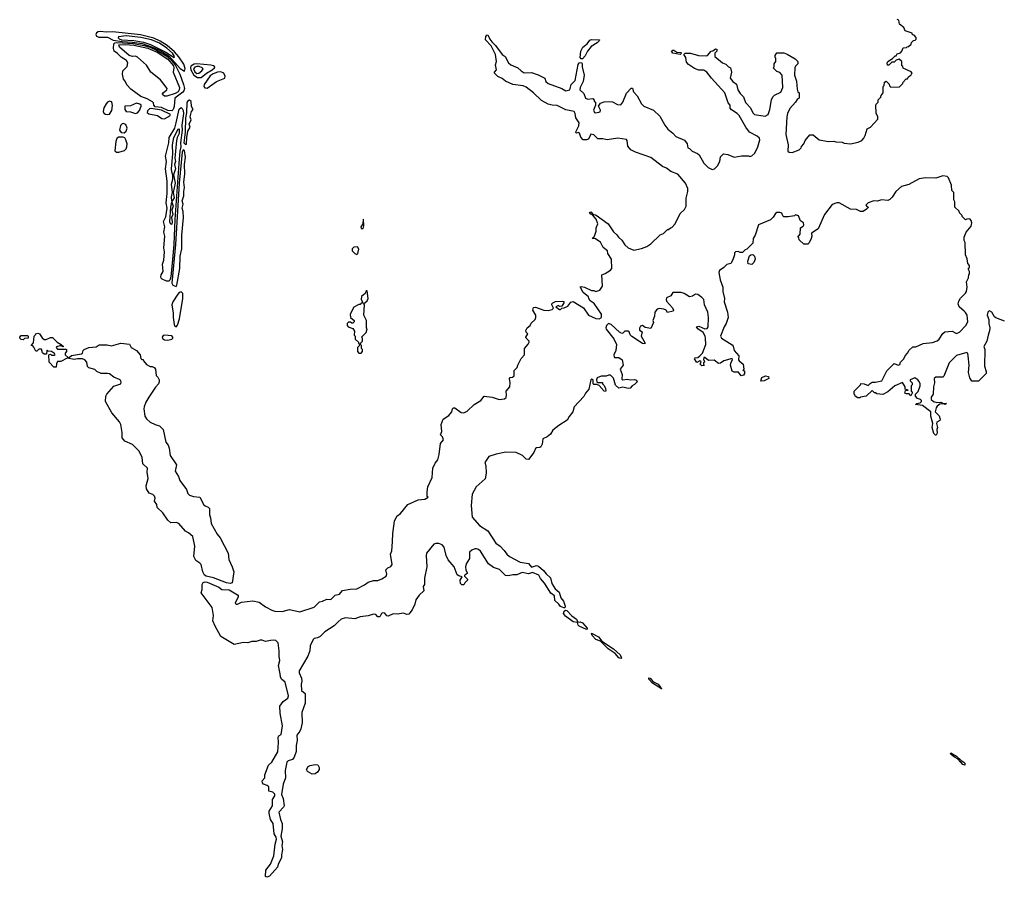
# Model space of a CAD drawing. Extents: x 2789571 to 2951634, y 860514 to 1033803.
# Tile 22 of 102: x 2823310 to 2832785, y 1016568 to 1024818. Entities that reach past the tile are written whole.
import ezdxf

# ---------------------------------------------------------------- set-up
doc = ezdxf.new("R2010")
doc.units = 0

msp = doc.modelspace()

# ---------------------------------------------------------------- linework, layer by layer
at = {"layer": '0CON05XD'}
for points in [[(2826897.3, 1019795), (2826900, 1019875), (2826917.1, 1019995), (2826939.4, 1020040.6), (2826975, 1020068), (2827045, 1020154.2), (2827145, 1020198.8), (2827210, 1020205), (2827240, 1020225), (2827232.5, 1020232.5), (2827230, 1020275), (2827236.2, 1020325), (2827280, 1020415), (2827287, 1020503), (2827308.9, 1020551.1), (2827333.8, 1020585), (2827346, 1020635), (2827358.3, 1020741.7), (2827387.5, 1020775), (2827380, 1020805), (2827360, 1020825), (2827373, 1020857), (2827367.5, 1020925), (2827384.2, 1020975.8), (2827439.5, 1021010.5), (2827467.5, 1021045), (2827476.7, 1021075), (2827485, 1021083.3), (2827497.5, 1021085), (2827558.3, 1021038.3), (2827585, 1021036), (2827615, 1021052.5), (2827683.2, 1021116.8), (2827746.7, 1021155), (2827780, 1021195), (2827856.2, 1021186.2), (2827925, 1021164), (2827975, 1021172.5), (2827990, 1021185), (2827996.2, 1021205), (2827990, 1021245), (2828027.5, 1021285), (2828030, 1021325), (2828022.5, 1021365), (2828030, 1021375), (2828051.7, 1021378.3), (2828068.3, 1021391.7), (2828070, 1021445), (2828098.3, 1021471.7), (2828103.3, 1021495), (2828135, 1021557.5), (2828167, 1021593), (2828167.5, 1021655), (2828203.6, 1021696.4), (2828212.5, 1021715), (2828212.5, 1021725), (2828183, 1021753), (2828180, 1021765), (2828200, 1021795), (2828183.9, 1021813.9), (2828181.7, 1021828.3), (2828195, 1021852.5), (2828222.5, 1021875), (2828230.7, 1021899.3), (2828270, 1021935), (2828277.5, 1021955), (2828277.5, 1021975), (2828248.8, 1022025), (2828255, 1022050), (2828275, 1022054), (2828355, 1022022.5), (2828395, 1022020), (2828435, 1022030), (2828448.3, 1022041.7), (2828430, 1022075), (2828430, 1022085), (2828440, 1022095), (2828465, 1022107.5), (2828535, 1022110), (2828546.2, 1022106.2), (2828546.7, 1022095), (2828528.3, 1022061.7), (2828505, 1022060), (2828495, 1022070), (2828470, 1022055), (2828505, 1022030), (2828515, 1022030), (2828528.3, 1022041.7), (2828550, 1022045), (2828585, 1022062), (2828615, 1022101.2), (2828635, 1022106), (2828736.5, 1022046.5), (2828785, 1021975.8), (2828855, 1021944.6), (2828885, 1021941.4), (2828907.5, 1021955), (2828910, 1021985), (2828837, 1022087), (2828801.2, 1022115), (2828786.7, 1022135), (2828782.5, 1022152.5), (2828733, 1022193), (2828702.5, 1022247.5), (2828715, 1022252.5), (2828745, 1022246), (2828813.6, 1022213.6), (2828835, 1022212.5), (2828853.6, 1022203.6), (2828893.3, 1022215), (2828920, 1022255), (2828912.5, 1022365), (2828945, 1022377.5), (2828995, 1022408.8), (2829010, 1022425), (2829004.2, 1022515), (2828970.5, 1022570.5), (2828966.1, 1022596.1), (2828925, 1022627.5), (2828898, 1022678), (2828845, 1022712.5), (2828820, 1022715), (2828842.5, 1022735), (2828857.5, 1022785), (2828857.5, 1022815), (2828873.8, 1022855), (2828858.8, 1022898.8), (2828822.5, 1022942.5), (2828805, 1022947.5), (2828792.5, 1022965), (2828805, 1022970), (2828827, 1022947), (2828858.3, 1022938.3), (2828972, 1022855), (2829025, 1022776), (2829057.9, 1022747.9), (2829074, 1022725), (2829105.9, 1022695.9), (2829135, 1022653.3), (2829165, 1022622.5), (2829221.7, 1022601.7), (2829295, 1022616.7), (2829345, 1022637.5), (2829385, 1022662.5), (2829475, 1022750), (2829505, 1022760), (2829545, 1022800), (2829555, 1022800), (2829573, 1022817), (2829585, 1022820), (2829617.5, 1022855), (2829667.5, 1022955), (2829706.4, 1022993.6), (2829722.5, 1023025), (2829723, 1023103), (2829740, 1023165), (2829738.8, 1023195), (2829718, 1023245), (2829645, 1023331.2), (2829577, 1023357), (2829535, 1023390.8), (2829495, 1023405.7), (2829385, 1023493.8), (2829235, 1023542.5), (2829190, 1023565), (2829163, 1023603), (2829157.5, 1023655), (2829150, 1023665), (2829065, 1023678.8), (2828965, 1023663.8), (2828920.9, 1023670.9), (2828872.7, 1023672.7), (2828835, 1023709.4), (2828805, 1023715.8), (2828785, 1023670), (2828765, 1023662.5), (2828733, 1023663), (2828709.3, 1023689.3), (2828698.3, 1023728.3), (2828685, 1023732.5), (2828668.3, 1023728.3), (2828663.3, 1023733.3), (2828663.8, 1023745), (2828691.7, 1023798.3), (2828694, 1023825), (2828663.2, 1023873.2), (2828655.8, 1023915), (2828645, 1023936.2), (2828565, 1023951.4), (2828482.7, 1023992.7), (2828435, 1023995.7), (2828395.7, 1024005.7), (2828330.9, 1024040.9), (2828256, 1024115), (2828185, 1024169.2), (2828155, 1024180.8), (2828055.9, 1024195.9), (2827985.8, 1024225.8), (2827953.6, 1024253.6), (2827910.7, 1024270.7), (2827880, 1024305), (2827880, 1024315), (2827897.5, 1024335), (2827887.5, 1024385), (2827897.5, 1024415), (2827890, 1024485), (2827845.8, 1024565.8), (2827792, 1024625), (2827794.4, 1024655.6), (2827805, 1024671.2), (2827815, 1024673.3), (2827835, 1024630), (2827854.3, 1024604.3), (2827890.3, 1024570.3), (2827954.4, 1024484.4), (2827981.4, 1024465), (2828015, 1024402), (2828035, 1024384.4), (2828105, 1024354.4), (2828136.2, 1024325), (2828165, 1024308.8), (2828235, 1024311.2), (2828299.1, 1024289.1), (2828363.3, 1024255), (2828374.2, 1024225), (2828395, 1024204.2), (2828526.9, 1024156.9), (2828565, 1024133.8), (2828603.3, 1024145), (2828615.8, 1024194.2), (2828655, 1024233.3), (2828683, 1024387), (2828695, 1024402.5), (2828715, 1024407.5), (2828723.3, 1024395), (2828723.9, 1024363.9), (2828741.9, 1024285), (2828731.1, 1024225), (2828702.5, 1024165), (2828702, 1024145), (2828738.6, 1024108.6), (2828755, 1024062), (2828775.9, 1024054.1), (2828825, 1024060), (2828840, 1024045), (2828840, 1024035), (2828850, 1024025), (2828850, 1023995), (2828832.7, 1023947.3), (2828841.2, 1023925), (2828855, 1023922.5), (2828895, 1023932.5), (2828899.3, 1023949.3), (2828880, 1023985), (2828900, 1024015), (2828935, 1024027.5), (2828985, 1024032.5), (2829015, 1024027.5), (2829063.6, 1024003.6), (2829095, 1024000), (2829113.3, 1024025), (2829149.3, 1024110.7), (2829195, 1024160), (2829208.3, 1024158.3), (2829217.5, 1024125), (2829252.5, 1024085), (2829295, 1024007.5), (2829315, 1023987.5), (2829409.3, 1023949.3), (2829469.3, 1023889.3), (2829517.5, 1023805), (2829547.5, 1023765), (2829595, 1023727.5), (2829623.9, 1023693.9), (2829709.3, 1023659.3), (2829732.5, 1023625), (2829740, 1023585), (2829755, 1023580), (2829780, 1023555), (2829832.5, 1023532.5), (2829849.3, 1023519.3), (2829895, 1023437.5), (2829935, 1023396.7), (2829975, 1023377.5), (2829995, 1023382.5), (2830025, 1023412.5), (2830048.8, 1023455), (2830055, 1023500), (2830083, 1023527), (2830125, 1023522.5), (2830185, 1023497.5), (2830255, 1023510), (2830325, 1023507.5), (2830335, 1023502.5), (2830355, 1023510), (2830386.1, 1023533.9), (2830412.5, 1023595), (2830431.7, 1023661.7), (2830428.3, 1023678.3), (2830408.3, 1023698.3), (2830332.5, 1023735), (2830296.7, 1023785), (2830235, 1023896.7), (2830215.8, 1023915.8), (2830160.7, 1023950.7), (2830148.3, 1023968.3), (2830146.7, 1023995), (2830128.3, 1024018.3), (2830096.7, 1024115), (2829967.5, 1024255), (2829922.5, 1024315), (2829895, 1024332.5), (2829845, 1024332.5), (2829805, 1024350), (2829747, 1024387), (2829728.3, 1024408.3), (2829720, 1024455), (2829700, 1024485), (2829713, 1024497), (2829765, 1024497.5), (2829843.6, 1024473.6), (2829915, 1024470), (2829930, 1024475), (2829963, 1024517), (2829981.7, 1024518.3), (2830005, 1024537.5), (2830020, 1024535), (2830020, 1024515), (2830000, 1024495), (2830000, 1024465), (2830075, 1024402.5), (2830105, 1024390), (2830130, 1024365), (2830150, 1024355), (2830160, 1024315), (2830147.5, 1024255), (2830172, 1024225), (2830208.7, 1024198.7), (2830221.8, 1024145), (2830245, 1024108), (2830276.7, 1024075), (2830295, 1024022), (2830341.7, 1023971.7), (2830365, 1023923.3), (2830382.5, 1023905), (2830485, 1023890), (2830512.5, 1023905), (2830530, 1023955), (2830543.6, 1024046.4), (2830557.5, 1024075), (2830575, 1024092.5), (2830635, 1024122.5), (2830653, 1024167), (2830647.5, 1024285), (2830625, 1024310), (2830595, 1024320), (2830560, 1024355), (2830570, 1024365), (2830570, 1024395), (2830587.5, 1024415), (2830587.5, 1024447.5), (2830580, 1024455), (2830580, 1024475), (2830595, 1024500), (2830665, 1024500), (2830695, 1024487.5), (2830773, 1024443), (2830797.5, 1024415), (2830797, 1024393), (2830775, 1024370), (2830770, 1024355), (2830767.5, 1024285), (2830786.4, 1024226.4), (2830790.7, 1024150.7), (2830800, 1024125), (2830810, 1024115), (2830812.5, 1024095), (2830810, 1024065), (2830790.7, 1024049.3), (2830776.4, 1024023.6), (2830722.5, 1023965), (2830700, 1023915), (2830693.3, 1023885), (2830683.3, 1023715), (2830706.7, 1023615), (2830702.5, 1023555), (2830715, 1023543.3), (2830745, 1023540), (2830810, 1023565), (2830830, 1023585), (2830835, 1023600), (2830857.5, 1023625), (2830870, 1023655), (2830915, 1023710), (2830945, 1023710), (2831003, 1023663), (2831095, 1023647.5), (2831145, 1023650), (2831165, 1023642.5), (2831225, 1023640), (2831245, 1023630), (2831305, 1023623.3), (2831379.3, 1023640.7), (2831413, 1023657), (2831435, 1023680), (2831447.5, 1023705), (2831465, 1023770), (2831496.4, 1023783.6), (2831567, 1023863), (2831567, 1023887), (2831552.5, 1023915), (2831550, 1023995), (2831553, 1024007), (2831570, 1024025), (2831573, 1024047), (2831598.3, 1024071.7), (2831601.7, 1024088.3), (2831620, 1024115), (2831620, 1024175), (2831630, 1024185), (2831631.7, 1024218.3), (2831648.3, 1024228.3), (2831678.3, 1024198.3), (2831681.7, 1024181.7), (2831695, 1024170), (2831777, 1024173), (2831810, 1024205), (2831811.7, 1024218.3), (2831841.7, 1024248.3), (2831855, 1024250), (2831860, 1024265), (2831875, 1024280), (2831890, 1024285), (2831891.7, 1024298.3), (2831900, 1024305), (2831888.3, 1024318.3), (2831811.7, 1024351.7), (2831808.3, 1024368.3), (2831800, 1024375), (2831800, 1024415), (2831775, 1024440), (2831745, 1024430), (2831725, 1024410), (2831701.7, 1024408.3), (2831675, 1024380), (2831661.7, 1024381.7), (2831657.5, 1024405), (2831663.6, 1024416.4), (2831710, 1024445), (2831735, 1024470), (2831745, 1024470), (2831755, 1024490), (2831785, 1024500), (2831800, 1024515), (2831811.7, 1024548.3), (2831845, 1024550), (2831851.7, 1024558.3), (2831865, 1024560), (2831888.3, 1024581.7), (2831891.7, 1024598.3), (2831911.7, 1024618.3), (2831928.3, 1024621.7), (2831938.3, 1024631.7), (2831938.3, 1024648.3), (2831918.3, 1024668.3), (2831901.7, 1024671.7), (2831898.3, 1024688.3), (2831831.7, 1024711.7), (2831820, 1024745), (2831776.4, 1024776.4), (2831770, 1024815), (2831755, 1024820)], [(2824895, 1024323.5), (2824901.3, 1024348.7), (2824889.5, 1024389.5), (2824841.5, 1024461.5), (2824800.3, 1024510.3), (2824730.2, 1024570.2), (2824661.9, 1024611.9), (2824600.1, 1024640.1), (2824471.4, 1024671.4), (2824205, 1024700.6), (2824145, 1024697.4), (2824085, 1024705.3), (2824065, 1024702.8), (2824048.7, 1024691.3), (2824041.9, 1024675), (2824048.5, 1024658.5), (2824071.2, 1024651.2), (2824155, 1024650), (2824211, 1024621), (2824295, 1024608.6), (2824395, 1024603.7), (2824488.5, 1024588.5), (2824589.3, 1024555), (2824661, 1024521), (2824748.5, 1024468.5), (2824855, 1024349.8), (2824895, 1024323.5)], [(2824775, 1023942.2), (2824735, 1023945.1), (2824675, 1023973.7), (2824615, 1023980.6), (2824601.7, 1023995), (2824598.4, 1024018.4), (2824589.1, 1024029.1), (2824536.8, 1024056.8), (2824475, 1024079.5), (2824380.2, 1024150.2), (2824342.2, 1024192.2), (2824326, 1024226), (2824307.4, 1024247.4), (2824297.9, 1024295), (2824301.8, 1024325), (2824345, 1024367.5), (2824352, 1024405), (2824337.1, 1024425), (2824286.9, 1024456.9), (2824252.6, 1024492.6), (2824218.8, 1024515), (2824211.7, 1024541.7), (2824216.2, 1024585), (2824224.7, 1024595.3), (2824245, 1024600.3), (2824405, 1024589.1), (2824505, 1024571.6), (2824565, 1024553.3), (2824628, 1024525), (2824725, 1024469.2), (2824755.3, 1024445), (2824804.7, 1024385.3), (2824851.9, 1024295), (2824887.1, 1024195), (2824894.8, 1024155), (2824891, 1024135), (2824879.5, 1024120.5), (2824801.8, 1024065), (2824796.2, 1023983.8), (2824787, 1023953), (2824775, 1023942.2)], [(2824795, 1024454.7), (2824799.1, 1024465), (2824781.1, 1024495), (2824727.4, 1024545), (2824655, 1024593.9), (2824579.5, 1024625), (2824475, 1024648.7), (2824335.6, 1024664.4), (2824260, 1024655), (2824257.7, 1024645), (2824266.7, 1024635), (2824288.8, 1024625), (2824407.3, 1024617.3), (2824500.9, 1024600.9), (2824569.2, 1024579.2), (2824717.2, 1024507.2), (2824795, 1024454.7)], [(2824725, 1024083.8), (2824703.8, 1024083.8), (2824687.9, 1024095), (2824684.5, 1024105), (2824689.5, 1024115), (2824725.3, 1024144.7), (2824728.5, 1024155), (2824665, 1024239.4), (2824573.4, 1024313.4), (2824530.2, 1024380.2), (2824445, 1024459.5), (2824425, 1024469.1), (2824394.3, 1024465.7), (2824362.9, 1024475), (2824271.8, 1024555), (2824265, 1024575.2), (2824325, 1024579.4), (2824407.7, 1024572.3), (2824542.9, 1024545), (2824634, 1024505), (2824735, 1024439.4), (2824788.6, 1024375), (2824794.4, 1024355), (2824786.6, 1024315), (2824847.4, 1024167.4), (2824846.3, 1024145), (2824835.9, 1024125), (2824805, 1024109.5), (2824725, 1024083.8)], [(2828713, 1024443), (2828702.5, 1024455), (2828711.2, 1024515), (2828728.8, 1024555), (2828772.5, 1024585), (2828798.3, 1024621.7), (2828815, 1024626.7), (2828890, 1024625), (2828887.5, 1024615), (2828867.5, 1024595), (2828810.5, 1024559.5), (2828773.8, 1024515), (2828750.3, 1024469.7), (2828725, 1024443.3), (2828713, 1024443)], [(2829665, 1024483.3), (2829595, 1024496.7), (2829584.1, 1024515.9), (2829593.9, 1024526.1), (2829605, 1024526.7), (2829635, 1024506.7), (2829671.7, 1024501.7), (2829680, 1024495), (2829665, 1024483.3)], [(2825021.7, 1024261.7), (2825055, 1024261.8), (2825109.2, 1024305), (2825162.5, 1024335), (2825184.4, 1024355), (2825187.5, 1024365), (2825174.7, 1024374.7), (2825150.4, 1024380.4), (2825015, 1024394.8), (2824989, 1024391), (2824957.6, 1024372.4), (2824952.2, 1024357.8), (2824955.9, 1024335), (2824985.1, 1024285.1), (2825021.7, 1024261.7)], [(2825015, 1024301.2), (2825035, 1024302.8), (2825063.2, 1024325), (2825074.6, 1024345), (2825066.5, 1024355), (2825037.2, 1024367.2), (2825015, 1024368.9), (2824995, 1024361.7), (2824984, 1024345), (2824995, 1024316.9), (2825015, 1024301.2)], [(2825115, 1024160.9), (2825205, 1024225.2), (2825283.6, 1024256.4), (2825287.5, 1024275), (2825274.3, 1024304.3), (2825246.6, 1024316.6), (2825215, 1024314.4), (2825171, 1024299), (2825141.7, 1024278.3), (2825084.1, 1024195), (2825083.4, 1024175), (2825092.6, 1024162.6), (2825115, 1024160.9)], [(2824155, 1023906.4), (2824175, 1023911.1), (2824196.5, 1023943.5), (2824203.1, 1023993.1), (2824196.7, 1024026.7), (2824175, 1024035.9), (2824155, 1024026.2), (2824140.8, 1024009.2), (2824120.8, 1023969.2), (2824114.3, 1023935), (2824120.8, 1023920.8), (2824135, 1023910.6), (2824155, 1023906.4)], [(2824425, 1023917.2), (2824445, 1023923.2), (2824462.3, 1023945), (2824478, 1023985), (2824479.2, 1023995), (2824467.4, 1024007.4), (2824435, 1024014.8), (2824375, 1023988.2), (2824323.1, 1023985), (2824321.5, 1023955), (2824334, 1023934), (2824375, 1023933.4), (2824425, 1023917.2)], [(2824905, 1023617.1), (2824915, 1023621.2), (2824917.1, 1023685), (2824928.1, 1023745), (2824952, 1023785), (2824939.4, 1023815), (2824961.2, 1023855), (2824951.2, 1023885), (2824964.6, 1023935), (2824979.2, 1023955), (2824964.8, 1023984.8), (2824960, 1024030), (2824945, 1024045.4), (2824930.3, 1024039.7), (2824917.9, 1024022.1), (2824916.3, 1023923.7), (2824904.4, 1023874.4), (2824902.3, 1023735), (2824889.6, 1023635), (2824905, 1023617.1)], [(2824705, 1023864.1), (2824756.3, 1023893.7), (2824760, 1023905), (2824675, 1023949.5), (2824574.6, 1023965.4), (2824558.6, 1023961.4), (2824538.9, 1023941.1), (2824537.3, 1023925), (2824551.7, 1023911.7), (2824635, 1023897.8), (2824677.5, 1023867.5), (2824705, 1023864.1)], [(2824723.2, 1022303.2), (2824680.8, 1022320.8), (2824670.4, 1022330.4), (2824667.1, 1022345), (2824672.1, 1022365), (2824690.8, 1022395), (2824683.7, 1022466.3), (2824695.6, 1022505), (2824704, 1022584), (2824695.7, 1022625), (2824707.5, 1022735), (2824697.7, 1022775), (2824708.3, 1022825), (2824694.2, 1022875.8), (2824716.7, 1022923.3), (2824728.4, 1023005), (2824721.1, 1023055), (2824730.7, 1023145), (2824727.7, 1023265), (2824713.8, 1023385), (2824723.1, 1023455), (2824714.4, 1023505), (2824745.4, 1023635), (2824748.3, 1023685), (2824801.9, 1023775), (2824814.6, 1023825.4), (2824843.3, 1023956.7), (2824865, 1023972.8), (2824875, 1023965.5), (2824883.8, 1023943.8), (2824884.9, 1023915), (2824869.3, 1023805), (2824873.8, 1023755), (2824858.6, 1023635), (2824860.5, 1023595), (2824850.6, 1023555), (2824839.9, 1023435), (2824804.4, 1022895.6), (2824794.3, 1022655), (2824779.5, 1022510.5), (2824765.9, 1022344.1), (2824756, 1022314), (2824745, 1022304.1), (2824723.2, 1022303.2)], [(2824315, 1023731.1), (2824334.4, 1023745.6), (2824342.9, 1023775), (2824330, 1023810), (2824305, 1023821.2), (2824295, 1023817.5), (2824281, 1023799), (2824271.2, 1023755), (2824285, 1023732.2), (2824315, 1023731.1)], [(2824775, 1023070), (2824771.8, 1023115), (2824780, 1023155), (2824770.3, 1023235), (2824782.5, 1023285), (2824784.3, 1023324.3), (2824773.8, 1023355), (2824772.1, 1023385), (2824782.4, 1023527.6), (2824781.5, 1023615), (2824794.6, 1023685), (2824835, 1023766.5), (2824845, 1023767.8), (2824845, 1023724.2), (2824824.2, 1023685), (2824818.5, 1023655), (2824804.2, 1023485), (2824807.9, 1023455), (2824800, 1023425), (2824808, 1023385), (2824790, 1023325), (2824805.9, 1023245), (2824785.5, 1023155), (2824795.7, 1023105), (2824775, 1023070)], [(2824242.9, 1023542.9), (2824265, 1023544.7), (2824318.9, 1023561.1), (2824333.3, 1023575), (2824342.1, 1023595), (2824343.9, 1023625), (2824333, 1023663), (2824320.7, 1023680.7), (2824305, 1023688.6), (2824261, 1023689), (2824245.7, 1023674.3), (2824234, 1023646), (2824226.4, 1023556.4), (2824242.9, 1023542.9)], [(2824815, 1022250.8), (2824822.5, 1022265), (2824850.8, 1022425), (2824855.8, 1022545), (2824870.5, 1022615), (2824871, 1022745), (2824885.3, 1022915), (2824882.5, 1022972.5), (2824874.3, 1023005.7), (2824882.9, 1023045), (2824873.4, 1023075), (2824890.4, 1023125), (2824888.6, 1023165), (2824896.3, 1023203.7), (2824888.7, 1023255), (2824899.8, 1023335), (2824895.8, 1023425.8), (2824904.8, 1023495), (2824895, 1023560.9), (2824884.6, 1023565), (2824872.6, 1023545), (2824846.3, 1023245), (2824810.2, 1022655), (2824774.8, 1022285), (2824784.8, 1022264.8), (2824815, 1022250.8)], [(2832788.3, 1021918.3), (2832705, 1021949.2), (2832690.6, 1021960.6), (2832665.6, 1022005), (2832643.1, 1022016.9), (2832635, 1022015.8), (2832628, 1022005), (2832621.9, 1021975), (2832638, 1021935), (2832635.8, 1021895), (2832646, 1021855), (2832644.2, 1021825.8), (2832629.2, 1021785), (2832618, 1021725), (2832587.5, 1021675), (2832596.7, 1021645), (2832593.3, 1021485), (2832610, 1021435), (2832610, 1021415), (2832538.3, 1021341.7), (2832471.7, 1021341.7), (2832453, 1021373), (2832440, 1021425), (2832446.2, 1021495), (2832436.1, 1021586.1), (2832435.8, 1021605.8), (2832425, 1021616.2), (2832325, 1021588), (2832255, 1021516.7), (2832205, 1021390), (2832195, 1021380), (2832125, 1021380), (2832110, 1021365), (2832112.5, 1021325), (2832103.3, 1021285), (2832100, 1021215), (2832083, 1021187), (2832082.5, 1021165), (2832105, 1021143.8), (2832136.1, 1021136.1), (2832175, 1021140), (2832195, 1021130), (2832230, 1021125), (2832215, 1021117.5), (2832193, 1021123), (2832165, 1021120), (2832138.6, 1021101.4), (2832129.2, 1021085), (2832121.2, 1021045), (2832157.3, 1021007.3), (2832168.8, 1020975), (2832165, 1020963.3), (2832137.5, 1020945), (2832132.5, 1020935), (2832143.3, 1020895), (2832136.7, 1020875), (2832138.3, 1020841.7), (2832128.3, 1020821.7), (2832121.7, 1020821.7), (2832108.3, 1020838.3), (2832092.5, 1020895), (2832097.5, 1020935), (2832077.5, 1021005), (2832077.5, 1021045), (2831997.7, 1021107.7), (2831930, 1021115), (2831945, 1021127.5), (2831975, 1021132.5), (2831987.5, 1021145), (2831987.5, 1021155), (2831977.5, 1021165), (2831950, 1021175), (2831930, 1021195), (2831930, 1021215), (2831955, 1021240), (2831975.6, 1021294.4), (2831976.9, 1021315), (2831967.6, 1021337.6), (2831953.8, 1021355), (2831925, 1021373.3), (2831880, 1021355), (2831880, 1021345), (2831900, 1021325), (2831900, 1021305), (2831890, 1021295), (2831890, 1021245), (2831898.3, 1021238.3), (2831900, 1021225), (2831885, 1021200), (2831868.3, 1021218.3), (2831855, 1021220), (2831845, 1021217.5), (2831827.5, 1021225), (2831835, 1021250), (2831860, 1021255), (2831830, 1021265), (2831830, 1021285), (2831805, 1021327.5), (2831733, 1021297), (2831665, 1021237.5), (2831615, 1021212.5), (2831558.3, 1021218.3), (2831545, 1021230), (2831535, 1021230), (2831515, 1021250), (2831455, 1021196.7), (2831403, 1021187), (2831395, 1021180), (2831375, 1021180), (2831350, 1021195), (2831348.3, 1021208.3), (2831340, 1021215), (2831340, 1021245), (2831400, 1021305), (2831405, 1021320), (2831436.4, 1021316.4), (2831475, 1021300), (2831495, 1021320), (2831515, 1021330), (2831545, 1021330), (2831606.4, 1021343.6), (2831655, 1021440), (2831725, 1021510), (2831763.6, 1021493.6), (2831780, 1021500), (2831787.5, 1021525), (2831817.5, 1021555), (2831830, 1021585), (2831855, 1021610), (2831870.7, 1021639.3), (2831905, 1021670), (2831935, 1021672.5), (2832005, 1021702.5), (2832095, 1021713.8), (2832140.7, 1021729.3), (2832160, 1021745), (2832195, 1021800), (2832213, 1021817), (2832285, 1021823.3), (2832325, 1021800), (2832355, 1021813.8), (2832415, 1021876.2), (2832435, 1021912.5), (2832427.1, 1021975), (2832413, 1022003), (2832400, 1022015), (2832350, 1022055), (2832342.5, 1022085), (2832348.3, 1022111.7), (2832365, 1022140), (2832413, 1022187), (2832422.5, 1022205), (2832427.5, 1022245), (2832422.5, 1022295), (2832440, 1022335), (2832443, 1022367), (2832450, 1022375), (2832450, 1022395), (2832440, 1022415), (2832441.7, 1022428.3), (2832450, 1022435), (2832450, 1022455), (2832433, 1022473), (2832427, 1022517), (2832412.5, 1022555), (2832410, 1022675), (2832400, 1022695), (2832400, 1022725), (2832417.5, 1022775), (2832465, 1022833.3), (2832474, 1022865), (2832467.9, 1022887.9), (2832455, 1022903.3), (2832425, 1022900), (2832411.7, 1022891.7), (2832380, 1022925), (2832380, 1022935), (2832355, 1022960), (2832350, 1022975), (2832310, 1023015), (2832310, 1023065), (2832300, 1023085), (2832300, 1023155), (2832280, 1023175), (2832277, 1023227), (2832248.3, 1023298.3), (2832235, 1023310), (2832195, 1023317.5), (2832125, 1023293.3), (2832027.3, 1023297.3), (2831965, 1023286.7), (2831867.7, 1023232.3), (2831795, 1023214.2), (2831742, 1023165), (2831705, 1023110), (2831685, 1023090), (2831665, 1023080), (2831605, 1023086.7), (2831565, 1023072.5), (2831530, 1023075), (2831475, 1023057.1), (2831452.5, 1023035), (2831461.7, 1023021.7), (2831480, 1023015), (2831460, 1022995), (2831427, 1022973), (2831402.5, 1022972.5), (2831363, 1022993), (2831304.1, 1022994.1), (2831195, 1023057.1), (2831173.2, 1023056.8), (2831130.3, 1023039.7), (2831054.2, 1022945), (2830993, 1022807), (2830930, 1022765), (2830932.5, 1022735), (2830927, 1022713), (2830908.3, 1022671.7), (2830895, 1022660), (2830855, 1022660), (2830811.7, 1022701.7), (2830808.3, 1022718.3), (2830800, 1022725), (2830820, 1022755), (2830823, 1022817), (2830848.3, 1022831.7), (2830856, 1022844), (2830852.5, 1022865), (2830823, 1022883), (2830805, 1022932.5), (2830775, 1022940), (2830767, 1022933), (2830705, 1022922.5), (2830665, 1022922.5), (2830653, 1022933), (2830645.9, 1022955.9), (2830625, 1022964), (2830595, 1022962), (2830582, 1022955), (2830560.3, 1022919.7), (2830535.8, 1022894.2), (2830420, 1022845), (2830388.8, 1022745), (2830370, 1022715), (2830365, 1022670), (2830308.3, 1022611.7), (2830290, 1022605), (2830265, 1022580), (2830245, 1022577.5), (2830225, 1022587.5), (2830200, 1022585), (2830190, 1022575), (2830190, 1022555), (2830173.3, 1022506.7)], [(2824765, 1022846.7), (2824754.2, 1022875), (2824764, 1023014), (2824775, 1023062.5), (2824787.8, 1023025), (2824775.4, 1022985), (2824782.5, 1022945), (2824769.4, 1022915), (2824777.9, 1022875), (2824775, 1022852), (2824765, 1022846.7)], [(2826615, 1022810), (2826622.5, 1022835), (2826620, 1022895), (2826615, 1022900), (2826612.5, 1022855), (2826592.5, 1022825), (2826595, 1022810), (2826615, 1022810)], [(2826555, 1022560), (2826565, 1022570), (2826575, 1022610), (2826561.7, 1022631.7), (2826525, 1022630), (2826510, 1022615), (2826510, 1022595), (2826535, 1022570), (2826555, 1022560)], [(2830173.3, 1022506.7), (2830155, 1022472.5), (2830115, 1022463.3), (2830085.8, 1022434.2), (2830045, 1022406.7), (2830038.8, 1022385), (2830050, 1022315), (2830076.2, 1022245), (2830076.2, 1022205), (2830093.8, 1022135), (2830090, 1022105), (2830120, 1022005), (2830126.7, 1021955), (2830108.8, 1021895), (2830090, 1021865), (2830053.3, 1021775), (2830063.3, 1021755), (2830165, 1021690), (2830176.1, 1021676.1), (2830185.8, 1021635.8), (2830230, 1021585), (2830227.5, 1021545), (2830232.5, 1021535), (2830273.6, 1021503.6), (2830280, 1021455), (2830270, 1021445), (2830285, 1021440), (2830286.7, 1021415), (2830275, 1021400), (2830253.3, 1021393.3), (2830227, 1021427), (2830185, 1021426.2), (2830166, 1021436), (2830151.2, 1021495), (2830156.2, 1021523.8), (2830170, 1021545), (2830165, 1021560), (2830085, 1021536.7), (2830055, 1021512.5), (2830035, 1021510), (2829991.7, 1021541.7), (2829938.3, 1021538.3), (2829905, 1021570), (2829895, 1021570), (2829890, 1021545), (2829898.3, 1021538.3), (2829900, 1021525), (2829891.7, 1021518.3), (2829890, 1021505), (2829898.3, 1021491.7), (2829875, 1021490), (2829860, 1021505), (2829865, 1021520), (2829868.3, 1021528.3), (2829855, 1021537.5), (2829825, 1021520), (2829803.8, 1021556.2), (2829810, 1021565), (2829835, 1021570), (2829856.2, 1021583.8), (2829881.2, 1021608.8), (2829914, 1021695), (2829911.2, 1021755), (2829907.5, 1021775), (2829887.5, 1021807.5), (2829834.5, 1021844.5), (2829823.3, 1021865), (2829845, 1021870.8), (2829905, 1021844.2), (2829925, 1021846.2), (2829935.7, 1021865), (2829937.7, 1021952.3), (2829930.8, 1022005), (2829900, 1022075), (2829893.3, 1022125), (2829875, 1022146.7), (2829836.7, 1022175), (2829815, 1022177.5), (2829785, 1022158.8), (2829755, 1022153.3), (2829705, 1022183.8), (2829675, 1022193.8), (2829595, 1022192.5), (2829575, 1022162.5), (2829535, 1022143.3), (2829530, 1022125), (2829535, 1022111.2), (2829591.2, 1022045), (2829602.5, 1022025), (2829600, 1022015), (2829545, 1022000), (2829532.5, 1022025), (2829510, 1022035), (2829465, 1022040), (2829445, 1022032.5), (2829423.3, 1022005), (2829417.5, 1021965), (2829402.5, 1021925), (2829410, 1021905), (2829385, 1021847.5), (2829328.3, 1021858.3), (2829305, 1021876.7), (2829285, 1021870), (2829275, 1021850), (2829275, 1021830), (2829300, 1021815), (2829290, 1021775), (2829330, 1021705), (2829325, 1021700), (2829303.9, 1021703.9), (2829201.2, 1021771.2), (2829185, 1021786.7), (2829174.2, 1021814.2), (2829165, 1021822), (2829135, 1021821.2), (2829115, 1021801.2), (2829105, 1021798.8), (2829081.9, 1021811.9), (2829002.5, 1021885), (2828975, 1021895.7), (2828956.2, 1021875), (2828950.8, 1021855), (2828955, 1021840), (2829028.8, 1021748.8), (2829053.3, 1021695), (2829046.7, 1021635), (2829027.5, 1021595), (2829030, 1021575), (2829035, 1021570), (2829075, 1021570), (2829107.5, 1021545), (2829117.5, 1021495), (2829087.5, 1021455), (2829108.8, 1021405), (2829105, 1021360), (2829115, 1021353.3), (2829155, 1021361.2), (2829186.4, 1021353.6), (2829226.4, 1021356.4), (2829245, 1021350), (2829252.5, 1021335), (2829225, 1021307.5), (2829205, 1021297.5), (2829185, 1021273.3), (2829165, 1021270), (2829115, 1021283.3), (2829075, 1021272.5), (2829043.9, 1021303.9), (2829025, 1021370), (2828995, 1021397.5), (2828975, 1021400), (2828955, 1021390), (2828905, 1021390), (2828867, 1021373), (2828860, 1021355), (2828863, 1021333), (2828875, 1021327.5), (2828918.3, 1021328.3), (2828920, 1021315), (2828935, 1021300), (2828948.3, 1021271.7), (2828951.7, 1021248.3), (2828947.5, 1021242.5), (2828935, 1021243.3), (2828885, 1021300), (2828865, 1021310), (2828835, 1021310), (2828830, 1021315), (2828830, 1021355), (2828815, 1021360), (2828807.5, 1021355), (2828785.7, 1021264.3), (2828755, 1021226.7), (2828737.9, 1021192.1), (2828647.5, 1021095), (2828633.4, 1021046.6), (2828597.9, 1021002.1), (2828580, 1020965), (2828498, 1020915), (2828439.4, 1020870.6), (2828418.7, 1020831.3), (2828385, 1020804.3), (2828345.8, 1020785), (2828337.1, 1020735), (2828325, 1020710), (2828315, 1020702), (2828285, 1020700), (2828275, 1020693.8), (2828256.3, 1020653.7), (2828205, 1020587.5), (2828185, 1020591.2), (2828150, 1020625), (2828087.5, 1020655), (2827987.5, 1020657.5), (2827895, 1020639.6), (2827823.3, 1020615), (2827787, 1020557), (2827795, 1020526), (2827799.1, 1020455), (2827788.2, 1020401.8), (2827704.3, 1020325), (2827663.3, 1020255), (2827653.8, 1020145), (2827663.9, 1020033.9), (2827735, 1019952.9), (2827815, 1019900), (2827891.5, 1019781.5), (2827933.3, 1019755), (2827973, 1019713), (2827998.8, 1019675), (2828023.8, 1019653.8), (2828125, 1019598.9), (2828205, 1019585.8), (2828235, 1019551.5), (2828282.7, 1019567.3), (2828301.7, 1019561.7), (2828350.9, 1019520.9), (2828375, 1019488), (2828417.3, 1019447.3), (2828430, 1019395), (2828462.3, 1019342.3), (2828500.5, 1019310.5), (2828518, 1019258), (2828542.9, 1019225), (2828560.8, 1019175), (2828555, 1019161.2), (2828545, 1019160), (2828515, 1019172.5), (2828500, 1019195), (2828459.5, 1019229.5), (2828456.4, 1019276.4), (2828422.4, 1019302.4), (2828358.9, 1019398.9), (2828321.3, 1019441.3), (2828305, 1019473.3), (2828245, 1019498.8), (2828205, 1019488.6), (2828145, 1019498.8), (2828095, 1019477.5), (2828057, 1019477), (2828015, 1019467.5), (2827985, 1019472.5), (2827928.3, 1019528.3), (2827869.3, 1019549.3), (2827822.5, 1019585), (2827744, 1019705), (2827725, 1019722.5), (2827705, 1019729.2), (2827691.2, 1019728.8), (2827662.5, 1019715), (2827640, 1019695), (2827640, 1019635), (2827606.7, 1019585), (2827601.2, 1019555), (2827604, 1019524), (2827620, 1019495), (2827605, 1019480), (2827590, 1019475), (2827590, 1019465), (2827620, 1019435), (2827620, 1019425), (2827595, 1019400), (2827585, 1019380), (2827565, 1019380), (2827552.5, 1019395), (2827550, 1019425), (2827568.3, 1019458.3), (2827535, 1019466.7), (2827518.8, 1019478.8), (2827490.8, 1019555), (2827433.4, 1019623.4), (2827413.7, 1019663.7), (2827395, 1019743.8), (2827376.2, 1019765), (2827345, 1019779.4), (2827315, 1019779.4), (2827295, 1019772), (2827225, 1019687.5), (2827220.9, 1019665), (2827228.1, 1019555), (2827204.4, 1019445), (2827204.4, 1019385.6), (2827194, 1019365), (2827200, 1019325), (2827155, 1019281.2), (2827123.3, 1019236.7), (2827113.1, 1019195), (2827088.2, 1019141.8), (2827055, 1019100), (2827035, 1019097.5), (2827005, 1019108.2), (2826945, 1019098.2), (2826905, 1019103.1), (2826855, 1019080), (2826843.3, 1019083.3), (2826825, 1019107.5), (2826805, 1019112.5), (2826792.5, 1019105), (2826775, 1019073.3), (2826755, 1019073.3), (2826737.5, 1019095), (2826715, 1019100.6), (2826665, 1019082.7), (2826587.3, 1019072.7), (2826535, 1019053.6), (2826445, 1019062.5), (2826405, 1019050), (2826375, 1019026.9), (2826335, 1018987.1), (2826245, 1018927.8), (2826203.1, 1018885), (2826175, 1018870.4), (2826145, 1018865.6), (2826133.9, 1018856.1), (2826105.6, 1018795), (2826101.5, 1018745), (2826084.3, 1018695), (2826000.8, 1018555), (2825998.8, 1018535), (2826022, 1018485), (2826026.2, 1018455), (2826018.8, 1018425), (2826021.2, 1018365), (2826058.8, 1018335), (2826056, 1018244), (2826025.6, 1018154.4), (2826026.9, 1018055), (2826014.4, 1017995), (2826006.4, 1017973.6), (2825978.6, 1017935), (2825980.5, 1017885), (2825971.4, 1017835), (2825971.2, 1017778.8), (2825952.5, 1017725), (2825935, 1017701.2), (2825895, 1017688), (2825880.8, 1017675), (2825864.2, 1017595), (2825867.5, 1017525), (2825846.8, 1017463.2), (2825829.5, 1017365), (2825844.5, 1017324.5), (2825854.2, 1017255), (2825848.5, 1017241.5), (2825804.4, 1017195), (2825819.4, 1017125), (2825835.7, 1017085), (2825835.8, 1017034.2), (2825822.2, 1016965), (2825838.8, 1016908.8), (2825832.9, 1016875), (2825838.1, 1016835), (2825828.2, 1016785), (2825830, 1016755), (2825796.2, 1016695), (2825790.5, 1016665), (2825715, 1016580), (2825687.7, 1016567.7), (2825676, 1016575), (2825679.2, 1016635), (2825725, 1016693.8), (2825755.5, 1016775), (2825768.5, 1016885), (2825781.3, 1016935), (2825777.5, 1016955), (2825757.9, 1016985), (2825748.9, 1017085), (2825722.5, 1017125), (2825710, 1017185), (2825712, 1017205), (2825741.4, 1017255), (2825743.9, 1017316.1), (2825765, 1017350), (2825765, 1017367.5), (2825745, 1017386.7), (2825707, 1017397), (2825707, 1017437), (2825692.5, 1017452.5), (2825657.5, 1017465), (2825647.5, 1017475), (2825642.5, 1017495), (2825670, 1017525), (2825670, 1017555), (2825704, 1017645), (2825736, 1017675), (2825792.9, 1017775), (2825801.5, 1017865), (2825798, 1017915), (2825805, 1017930), (2825827.5, 1017942.5), (2825840, 1018025), (2825816.4, 1018146.4), (2825812, 1018215), (2825845, 1018260.6), (2825889.6, 1018290.4), (2825895.5, 1018314.5), (2825864.3, 1018445), (2825829.4, 1018475), (2825818.6, 1018495), (2825817.5, 1018525), (2825799.4, 1018605), (2825814.3, 1018655), (2825805.6, 1018695), (2825807.1, 1018745), (2825797.1, 1018825), (2825775.3, 1018845.3), (2825755, 1018849.6), (2825724.2, 1018845.8), (2825675.5, 1018835.5), (2825645, 1018847.9), (2825625, 1018848.4), (2825585, 1018836.8), (2825545, 1018837.2), (2825505, 1018824.6), (2825465, 1018826.2), (2825375, 1018807.1), (2825247.1, 1018885), (2825190.8, 1018985), (2825168.8, 1019035), (2825174, 1019085), (2825163.3, 1019165), (2825056.7, 1019305), (2825066, 1019335), (2825066.6, 1019383.4), (2825074.6, 1019405.4), (2825095, 1019411.1), (2825115, 1019406.5), (2825225, 1019358.1), (2825255.8, 1019335.8), (2825325, 1019332.7), (2825406.2, 1019285), (2825413.8, 1019275), (2825412, 1019265), (2825384.2, 1019205), (2825394.4, 1019194.4), (2825406.7, 1019195), (2825445, 1019216.2), (2825555, 1019228.1), (2825615, 1019215.7), (2825675, 1019170.6), (2825735, 1019136.5), (2825765, 1019127.5), (2825834.5, 1019125.5), (2825905, 1019144.2), (2826005, 1019121.9), (2826145, 1019167.5), (2826195, 1019218.1), (2826225.5, 1019224.5), (2826265, 1019243.1), (2826305, 1019241.4), (2826345, 1019280.8), (2826387.1, 1019292.9), (2826415, 1019325.6), (2826489.4, 1019340.6), (2826555, 1019343.6), (2826629.7, 1019380.3), (2826665, 1019405.6), (2826715, 1019424), (2826755, 1019423.8), (2826795, 1019440), (2826837.5, 1019465), (2826843.8, 1019485), (2826833.3, 1019525), (2826854.3, 1019545.7), (2826881.7, 1019558.3), (2826894.4, 1019575.6), (2826878.8, 1019675), (2826892.4, 1019707.6), (2826897.3, 1019795)], [(2830355, 1022462.9), (2830320, 1022470), (2830316, 1022495), (2830333.8, 1022546.2), (2830345, 1022557.5), (2830365, 1022560), (2830381.2, 1022545), (2830389.2, 1022515), (2830376.3, 1022483.7), (2830355, 1022462.9)], [(2826595, 1021610), (2826610, 1021625), (2826610, 1021645), (2826600, 1021655), (2826600, 1021685), (2826590, 1021695), (2826591.7, 1021708.3), (2826610, 1021725), (2826610, 1021755), (2826600, 1021765), (2826645, 1021810), (2826652.5, 1021845), (2826647.5, 1021855), (2826647.5, 1021925), (2826622.5, 1021975), (2826627.5, 1022075), (2826620, 1022085), (2826655, 1022112.5), (2826663.3, 1022135), (2826655, 1022210), (2826645, 1022210), (2826634.1, 1022185.9), (2826600, 1022155), (2826597.5, 1022125), (2826610, 1022105), (2826608.3, 1022091.7), (2826595, 1022090), (2826585, 1022080), (2826575, 1022080), (2826527, 1022053), (2826490, 1021985), (2826493, 1021953), (2826530, 1021925), (2826528.3, 1021911.7), (2826515, 1021900), (2826505, 1021900), (2826495, 1021910), (2826475, 1021910), (2826460, 1021895), (2826460, 1021875), (2826470, 1021865), (2826516.7, 1021846.7), (2826531.7, 1021821.7), (2826530, 1021785), (2826540, 1021775), (2826540, 1021745), (2826570, 1021715), (2826570, 1021705), (2826580, 1021695), (2826578.3, 1021681.7), (2826560, 1021665), (2826560, 1021625), (2826575, 1021610), (2826595, 1021610)], [(2824815, 1021864.4), (2824829.7, 1021880.3), (2824849, 1021941), (2824880.6, 1022135), (2824879.2, 1022185), (2824865, 1022200.4), (2824846.2, 1022193.8), (2824831.5, 1022178.5), (2824782.7, 1022105), (2824772.9, 1022075), (2824788.5, 1021995), (2824786.9, 1021955), (2824796.4, 1021886.4), (2824801.5, 1021871.5), (2824815, 1021864.4)], [(2823345, 1021740), (2823325, 1021742.5), (2823312.5, 1021755), (2823310, 1021765), (2823325, 1021780), (2823385, 1021780), (2823390, 1021775), (2823390, 1021755), (2823355, 1021750), (2823345, 1021740)], [(2825335, 1019395.4), (2825301.1, 1019401.1), (2825175, 1019448.8), (2825103.3, 1019463.3), (2825088.9, 1019475), (2825072.5, 1019505), (2825056.2, 1019576.2), (2825045, 1019590), (2825005, 1019614.2), (2824984.5, 1019655), (2824995.6, 1019755), (2824976.6, 1019846.6), (2824935, 1019882.5), (2824906.8, 1019896.8), (2824841.7, 1019971.7), (2824815, 1019980), (2824765, 1019978), (2824735, 1020004), (2824688.8, 1020075), (2824634.3, 1020124.3), (2824628.8, 1020155), (2824606.7, 1020185), (2824613.3, 1020215), (2824608.8, 1020235), (2824591.2, 1020251.2), (2824555, 1020263.8), (2824530, 1020305), (2824527.5, 1020335), (2824546, 1020405), (2824536.7, 1020465), (2824538.8, 1020505), (2824496.1, 1020546.1), (2824488.8, 1020605), (2824458.5, 1020668.5), (2824395, 1020732.5), (2824323.3, 1020765), (2824295.8, 1020795), (2824297, 1020847), (2824283.3, 1020923.3), (2824269.1, 1020949.1), (2824195.8, 1021035), (2824134.4, 1021145), (2824138.6, 1021195), (2824147.5, 1021215), (2824215, 1021293.8), (2824282.5, 1021315), (2824287, 1021333), (2824276.7, 1021355), (2824215, 1021378), (2824175, 1021410), (2824155, 1021416), (2824095, 1021416.2), (2824052.5, 1021435), (2824031.7, 1021451.7), (2823975, 1021470), (2823963, 1021483), (2823957.5, 1021525), (2823936.1, 1021546.1), (2823915, 1021556.7), (2823867, 1021557), (2823835, 1021550), (2823768.3, 1021561.7), (2823705, 1021530), (2823675, 1021530), (2823663, 1021507), (2823660, 1021475), (2823640, 1021475), (2823592.5, 1021525), (2823590, 1021595), (2823605, 1021600), (2823615, 1021590), (2823645, 1021590), (2823650, 1021595), (2823646.4, 1021606.4), (2823615, 1021627.5), (2823585, 1021630), (2823575, 1021640), (2823570, 1021635), (2823568.3, 1021601.7), (2823545, 1021600), (2823530, 1021615), (2823518.3, 1021648.3), (2823495, 1021650), (2823475, 1021630), (2823465, 1021630), (2823446.7, 1021666.7), (2823435, 1021680), (2823420, 1021685), (2823441.7, 1021708.3), (2823450, 1021775), (2823460, 1021785), (2823465, 1021797.5), (2823485, 1021802.5), (2823500, 1021795), (2823527, 1021757), (2823547, 1021743), (2823565, 1021742.5), (2823605, 1021760), (2823625, 1021760), (2823670, 1021715), (2823710, 1021695), (2823730, 1021675), (2823725, 1021670), (2823720, 1021680), (2823695, 1021680), (2823665, 1021670), (2823660, 1021665), (2823675, 1021650), (2823755, 1021650), (2823760, 1021645), (2823760, 1021625), (2823748.3, 1021611.7), (2823747.5, 1021595), (2823775, 1021570), (2823788.3, 1021571.7), (2823808.3, 1021588.3), (2823905, 1021602.5), (2823915, 1021610), (2823920, 1021635), (2823930, 1021645), (2823975, 1021666.2), (2824045, 1021672.5), (2824075, 1021690), (2824151.7, 1021691.7), (2824195, 1021680), (2824283, 1021707), (2824368.3, 1021698.3), (2824383.6, 1021663.6), (2824432.5, 1021635), (2824470, 1021595), (2824475, 1021560), (2824485, 1021550), (2824498.3, 1021548.3), (2824500, 1021535), (2824530.7, 1021500.7), (2824565, 1021482.5), (2824585, 1021482.5), (2824605, 1021472.5), (2824616, 1021455), (2824622.5, 1021395), (2824640.5, 1021380.5), (2824652, 1021355), (2824653.8, 1021335), (2824645.8, 1021315), (2824616.7, 1021283.3), (2824553.3, 1021186.7), (2824522.6, 1021137.4), (2824506.9, 1021095), (2824504.3, 1021075), (2824514, 1021005), (2824529.8, 1020979.8), (2824565, 1020945.8), (2824612.7, 1020922.7), (2824655, 1020911.2), (2824690, 1020875), (2824717.1, 1020755), (2824737.5, 1020725), (2824747.1, 1020695), (2824757.5, 1020625), (2824817.5, 1020535), (2824807.1, 1020475), (2824838, 1020425), (2824852, 1020385), (2824915, 1020297.5), (2824928.8, 1020258.8), (2824945.4, 1020245.4), (2824982, 1020232), (2825043.3, 1020225), (2825081.9, 1020151.9), (2825095, 1020140), (2825125, 1020129.2), (2825137.1, 1020115), (2825138, 1020055), (2825147.5, 1020025), (2825151.5, 1019971.5), (2825209.2, 1019869.2), (2825240, 1019835), (2825315, 1019686.2), (2825323.3, 1019625), (2825355, 1019556), (2825370, 1019505), (2825355, 1019400.8), (2825335, 1019395.4)], [(2824735, 1021736.5), (2824775, 1021744.7), (2824784.4, 1021755), (2824784.4, 1021765), (2824775, 1021775.6), (2824705, 1021784.4), (2824690.9, 1021779.1), (2824680, 1021765), (2824685, 1021750), (2824705, 1021738.8), (2824735, 1021736.5)], [(2830441.7, 1021341.7), (2830452.5, 1021375), (2830488.3, 1021391.7), (2830517.5, 1021385), (2830520, 1021365), (2830475, 1021342.5), (2830441.7, 1021341.7)], [(2828765, 1018951.2), (2828694.3, 1018984.3), (2828684.3, 1018994.3), (2828677.5, 1019017.5), (2828635, 1019025.7), (2828561.2, 1019081.2), (2828544, 1019105), (2828550.5, 1019129.5), (2828562.7, 1019137.3), (2828575, 1019133.3), (2828622.5, 1019082.5), (2828669.6, 1019049.6), (2828682.5, 1019022.5), (2828705, 1019024), (2828725.8, 1019015.8), (2828771.2, 1018965), (2828772.5, 1018955), (2828765, 1018951.2)], [(2829095, 1018674.3), (2829075, 1018680.6), (2829041.5, 1018721.5), (2828972.5, 1018765), (2828899.5, 1018839.5), (2828855, 1018855.7), (2828820, 1018895), (2828813.6, 1018916.4), (2828881.7, 1018881.7), (2828910.7, 1018840.7), (2829025.5, 1018765.5), (2829089.1, 1018709.1), (2829099.2, 1018685), (2829100, 1018675), (2829095, 1018674.3)], [(2829485, 1018382.5), (2829400, 1018435), (2829364.3, 1018475), (2829364.1, 1018485.9), (2829376.7, 1018485), (2829401.7, 1018451.7), (2829455.8, 1018425), (2829480, 1018390), (2829490, 1018385), (2829485, 1018382.5)], [(2832405, 1017647.5), (2832385, 1017652), (2832343, 1017703), (2832305, 1017722), (2832277.5, 1017745), (2832267.5, 1017755), (2832270, 1017765), (2832325, 1017733.3), (2832370, 1017690), (2832396.7, 1017675), (2832405.8, 1017665), (2832405, 1017647.5)], [(2826125, 1017559.1), (2826079.5, 1017585), (2826069.1, 1017605), (2826087.1, 1017635), (2826105, 1017644.5), (2826155, 1017654.4), (2826178.5, 1017648.5), (2826191.2, 1017625), (2826192.1, 1017605), (2826175, 1017579.5), (2826155, 1017562.8), (2826125, 1017559.1)]]:
    msp.add_lwpolyline(points, dxfattribs=at)

doc.saveas('drawing.dxf')
